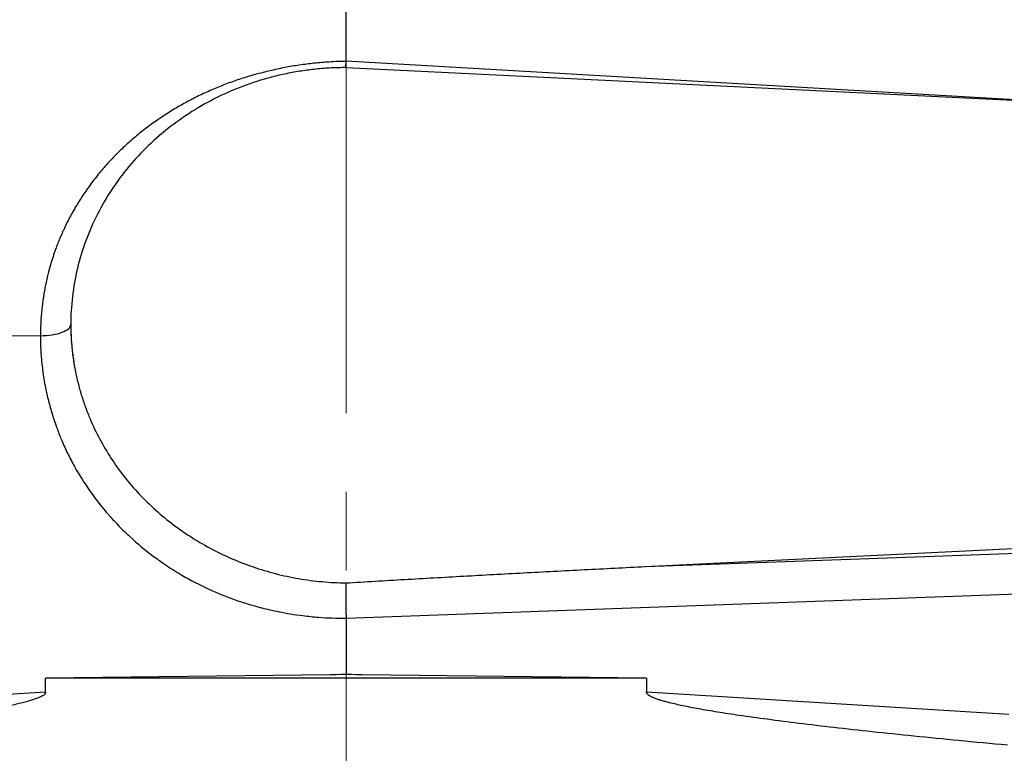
# Model space of a CAD drawing. Header units: inches. Extents: x 0.6 to 16.3, y 0.2 to 11.5.
# Tile 23 of 37: x 4.1 to 5.4, y 7.9 to 8.8. Entities that reach past the tile are written whole.
import ezdxf

# ---------------------------------------------------------------- set-up
doc = ezdxf.new("R2010")
doc.units = ezdxf.units.IN
doc.header["$MEASUREMENT"] = 0
doc.linetypes.add('CENTERX2', pattern=[0.8, 0.5, -0.1, 0.1, -0.1])
doc.styles.add('SLDTEXTSTYLE0', font='TXT', dxfattribs={"width": 0.75})
doc.dimstyles.new('SLDDIMSTYLE0', dxfattribs={"dimtxt": 0.137795, "dimasz": 0.14, "dimexe": 0, "dimexo": 0.0625, "dimgap": 0.034449, "dimtad": 0, "dimdec": 1, "dimlfac": 1.5, "dimrnd": 1e-09, "dimzin": 12, "dimdsep": 46, "dimtxsty": 'SLDTEXTSTYLE0', "dimblk1": 'CLOSED', "dimblk2": 'CLOSED', "dimsah": 1, "dimcen": 0.09, "dimadec": 0, "dimazin": 3, "dimtfac": 1, "dimtdec": 1, "dimtofl": 0, "dimtmove": 0, "dimatfit": 3, "dimldrblk": 'CLOSED', "dimfxl": 0, "dimfrac": 2, "dimtolj": 1, "dimtzin": 12, "dimarcsym": 0})

# ---------------------------------------------------------------- blocks, each defined once
blk = doc.blocks.new('_Closed')
at = {"color": 0, "linetype": 'ByBlock', "lineweight": -2}
for p, q in [((-1, 0.166667), (0, 0)), ((-1, 0.166667), (-1, -0.166667)), ((0, 0), (-1, -0.166667)), ((0, 0), (-1, 0))]:
    blk.add_line(p, q, dxfattribs=at)
blk = doc.blocks.new('_D_9')
at = {"color": 7, "linetype": 'Continuous', "lineweight": 0}
for p, q in [((2.3108, 10.781), (2.2688, 10.781)), ((2.2688, 10.781), (2.2688, 10.5623)), ((2.6163, 10.781), (2.6582, 10.781)), ((2.6582, 10.781), (2.6582, 10.5623)), ((1.0852, 8.0365), (1.0852, 10.6219)), ((4.5405, 10.3604), (4.5405, 10.6219)), ((1.0852, 10.5825), (2.148, 10.5825)), ((4.5405, 10.5825), (2.7791, 10.5825)), ((2.2688, 10.5623), (2.3108, 10.5623)), ((2.6582, 10.5623), (2.6163, 10.5623))]:
    blk.add_line(p, q, dxfattribs=at)
at = {"color": 7, "linetype": 'Continuous', "lineweight": 18, "xscale": 0.14, "yscale": 0.14, "rotation": 180.0000000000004}
blk.add_blockref('_Closed', (1.0852, 10.5825), dxfattribs=at)
at = {"color": 7, "linetype": 'Continuous', "lineweight": 18, "xscale": 0.14, "yscale": 0.14}
blk.add_blockref('_Closed', (4.5405, 10.5825), dxfattribs=at)
at = {"color": 7, "linetype": 'Continuous', "lineweight": 18, "char_height": 0.1378, "attachment_point": 1, "style": 'SLDTEXTSTYLE0'}
for s, insert in [('132', (2.3108, 10.7399)), ('5.2', (2.3363, 10.5337))]:
    blk.add_mtext(s, dxfattribs=dict(at, insert=insert))

msp = doc.modelspace()

# ---------------------------------------------------------------- linework, layer by layer
at = {"color": 7, "linetype": 'CENTERX2', "lineweight": 18}
msp.add_line((4.5405, 4.337), (4.5405, 10.3211), dxfattribs=at)
at = {"color": 7, "linetype": 'Continuous', "lineweight": 25}
for p, q in [((4.5405, 8.7843), (4.5405, 8.862)), ((4.5404, 8.7766), (4.5405, 8.7843)), ((4.5405, 8.7763), (6.3871, 8.686)), ((4.1521, 8.4354), (3.6217, 8.4287)), ((4.9209, 8.1419), (6.3871, 8.2136)), ((4.9209, 8.1419), (5.4587, 8.1614)), ((4.5405, 8.0764), (5.4594, 8.1098)), ((4.5405, 8.0764), (4.5405, 8.0055)), ((4.5206, 8.0043), (4.1587, 7.9998)), ((4.1587, 7.9821), (4.1587, 7.9998)), ((4.9223, 7.9998), (4.1587, 7.9998)), ((4.5206, 8.0043), (4.5405, 8.0055)), ((4.5405, 8.0046), (4.5206, 8.0043)), ((4.5405, 8.0055), (4.5604, 8.0043)), ((4.5604, 8.0043), (4.5405, 8.0046)), ((4.9223, 7.9998), (4.5604, 8.0043)), ((4.9223, 7.9998), (4.9223, 7.9821)), ((4.1587, 7.9821), (3.6983, 7.9538)), ((5.3828, 7.9538), (4.9223, 7.9821))]:
    msp.add_line(p, q, dxfattribs=at)
at = {"color": 8, "linetype": 'Continuous', "lineweight": 25}
msp.add_line((5.4498, 8.7318), (4.5405, 8.7843), dxfattribs=at)
at = {"color": 7, "linetype": 'Continuous', "lineweight": 25}
for points, knots in [([(4.5405, 8.7843), (4.5382, 8.7842), (4.5318, 8.7841), (4.5191, 8.7835), (4.5024, 8.7822), (4.4866, 8.7803), (4.4741, 8.7784), (4.4553, 8.7751), (4.4335, 8.7701), (4.4093, 8.763), (4.3915, 8.7568), (4.3742, 8.7499), (4.36, 8.7436), (4.3489, 8.7382), (4.3379, 8.7325), (4.3245, 8.725), (4.3089, 8.7153), (4.2962, 8.7066), (4.2865, 8.6993), (4.277, 8.6919), (4.2657, 8.6823), (4.2547, 8.6722), (4.2472, 8.6646), (4.2431, 8.6604), (4.2392, 8.6562), (4.2344, 8.6509), (4.2286, 8.6442), (4.2229, 8.6372), (4.2175, 8.6302), (4.2123, 8.623), (4.2057, 8.6134), (4.1978, 8.601), (4.1892, 8.5858), (4.1838, 8.5748), (4.1806, 8.5678), (4.1791, 8.5645), (4.1772, 8.5599), (4.1747, 8.554), (4.1719, 8.5467), (4.1688, 8.538), (4.1656, 8.5279), (4.1623, 8.5162), (4.1592, 8.503), (4.1564, 8.4883), (4.1541, 8.472), (4.1525, 8.4542), (4.1523, 8.4418), (4.1521, 8.4354)], [0, 0, 0, 0, 0.011633, 0.031448, 0.062939, 0.094485, 0.110282, 0.126096, 0.189159, 0.221273, 0.252034, 0.283958, 0.314866, 0.330587, 0.346318, 0.377791, 0.409246, 0.440646, 0.456885, 0.471949, 0.503102, 0.534199, 0.549773, 0.559113, 0.565366, 0.580114, 0.596586, 0.612206, 0.627825, 0.643438, 0.659031, 0.690129, 0.721667, 0.752113, 0.756022, 0.762474, 0.771442, 0.782901, 0.796844, 0.813294, 0.832303, 0.853891, 0.878055, 0.904786, 0.934056, 0.965818, 1, 1, 1, 1]), ([(4.5405, 8.7763), (4.5373, 8.7763), (4.531, 8.7762), (4.5214, 8.7759), (4.512, 8.7753), (4.5025, 8.7744), (4.4931, 8.7733), (4.4837, 8.772), (4.4743, 8.7704), (4.4553, 8.7668), (4.4271, 8.7594), (4.3909, 8.7457), (4.3565, 8.7283), (4.3143, 8.7008), (4.2683, 8.659), (4.2332, 8.6088), (4.2124, 8.5649), (4.2007, 8.5301), (4.1933, 8.4942), (4.1907, 8.464), (4.1907, 8.44), (4.1918, 8.4223), (4.1939, 8.4046), (4.1961, 8.393), (4.1973, 8.3871)], [0, 0, 0, 0, 0.015487, 0.030939, 0.046367, 0.061783, 0.077198, 0.092624, 0.108072, 0.123553, 0.186827, 0.250123, 0.313397, 0.376693, 0.500006, 0.623318, 0.686592, 0.749888, 0.813162, 0.876458, 0.907377, 0.938212, 0.969056, 1, 1, 1, 1]), ([(4.1907, 8.4497), (4.1908, 8.4467), (4.1908, 8.4407), (4.1912, 8.4317), (4.1919, 8.4228), (4.1928, 8.4138), (4.194, 8.4049), (4.1955, 8.396), (4.1967, 8.3901), (4.1973, 8.3871)], [0, 0, 0, 0, 0.142474, 0.285075, 0.427804, 0.570661, 0.713646, 0.856759, 1, 1, 1, 1]), ([(4.1521, 8.4354), (4.1522, 8.4324), (4.1522, 8.4266), (4.1525, 8.4182), (4.153, 8.4103), (4.1541, 8.3977), (4.1559, 8.384), (4.1589, 8.3673), (4.1623, 8.3524), (4.1662, 8.3385), (4.1701, 8.3265), (4.174, 8.3152), (4.1796, 8.3011), (4.1868, 8.2853), (4.1983, 8.2635), (4.2149, 8.237), (4.2313, 8.2161), (4.2419, 8.2042), (4.2462, 8.1995), (4.2542, 8.1911), (4.2703, 8.1754), (4.2892, 8.1596), (4.3103, 8.1445), (4.332, 8.1305), (4.3615, 8.1147), (4.3912, 8.1024), (4.4124, 8.0953), (4.4244, 8.0918), (4.4338, 8.0893), (4.4441, 8.0868), (4.4561, 8.0842), (4.4702, 8.0816), (4.4869, 8.0792), (4.5046, 8.0774), (4.523, 8.0764), (4.5346, 8.0764), (4.5405, 8.0764)], [0, 0, 0, 0, 0.0156508, 0.0303779, 0.0442492, 0.0572969, 0.097165, 0.1165082, 0.146785, 0.1774758, 0.1924938, 0.2130239, 0.2399887, 0.2717459, 0.303792, 0.3685807, 0.4340589, 0.4406347, 0.4505042, 0.4669659, 0.4999149, 0.5657499, 0.5920163, 0.6312609, 0.696069, 0.7598779, 0.7913259, 0.8069198, 0.8224209, 0.8391934, 0.8594333, 0.8834235, 0.9096969, 0.9426728, 0.9710592, 1, 1, 1, 1]), ([(4.1973, 8.3871), (4.1978, 8.3845), (4.199, 8.3792), (4.2009, 8.3714), (4.2031, 8.3636), (4.2055, 8.3559), (4.2081, 8.3482), (4.2108, 8.3406), (4.2163, 8.3267), (4.2255, 8.307), (4.2398, 8.2822), (4.2563, 8.2586), (4.2812, 8.2291), (4.3172, 8.1961), (4.3586, 8.1693), (4.3943, 8.152), (4.4221, 8.1411), (4.4509, 8.1325), (4.4754, 8.1273), (4.4952, 8.1243), (4.5101, 8.1226), (4.5252, 8.1215), (4.5352, 8.1212), (4.5402, 8.1211)], [0, 0, 0, 0, 0.0179, 0.035773, 0.05363, 0.071482, 0.08934, 0.107214, 0.125116, 0.187664, 0.25027, 0.312761, 0.375316, 0.500327, 0.624997, 0.68752, 0.750105, 0.812512, 0.874975, 0.906237, 0.937458, 0.968694, 1, 1, 1, 1]), ([(4.5402, 8.1211), (4.565, 8.1226), (4.6149, 8.1256), (4.6901, 8.1298), (4.7663, 8.134), (4.8433, 8.138), (4.895, 8.1406), (4.9209, 8.1419)], [0, 0, 0, 0, 0.19533, 0.392994, 0.592993, 0.795328, 1, 1, 1, 1]), ([(4.5402, 8.1211), (4.5402, 8.1204), (4.5402, 8.1189), (4.5402, 8.1165), (4.5402, 8.114), (4.5402, 8.1113), (4.5402, 8.1086), (4.5402, 8.1058), (4.5402, 8.103), (4.5403, 8.1002), (4.5403, 8.0973), (4.5403, 8.0945), (4.5404, 8.0917), (4.5404, 8.089), (4.5404, 8.0863), (4.5404, 8.0837), (4.5405, 8.0812), (4.5405, 8.0787), (4.5405, 8.0771), (4.5405, 8.0764)], [0, 0, 0, 0, 0.0673015, 0.1335411, 0.198719, 0.2628357, 0.3258916, 0.387887, 0.4488225, 0.5086985, 0.5675156, 0.6252742, 0.6819749, 0.7376184, 0.7922052, 0.845736, 0.8982115, 0.9496326, 1, 1, 1, 1]), ([(4.1587, 7.9821), (4.1587, 7.9818), (4.1586, 7.9813), (4.1582, 7.9805), (4.1576, 7.9797), (4.1568, 7.9789), (4.1558, 7.9781), (4.1545, 7.9773), (4.153, 7.9765), (4.1513, 7.9757), (4.1494, 7.9749), (4.1472, 7.974), (4.1448, 7.9732), (4.1422, 7.9723), (4.1393, 7.9714), (4.1362, 7.9705), (4.1329, 7.9696), (4.1252, 7.9676), (4.1117, 7.9646), (4.0914, 7.9607), (4.0675, 7.9566), (4.0285, 7.9507), (3.9713, 7.9431), (3.8927, 7.9339), (3.8009, 7.9243), (3.7352, 7.9181), (3.7002, 7.9148)], [0, 0, 0, 0, 0.001753, 0.003661, 0.005827, 0.00832, 0.011186, 0.014454, 0.018147, 0.022276, 0.026854, 0.031886, 0.037379, 0.043337, 0.049764, 0.056661, 0.064031, 0.071875, 0.108516, 0.15287, 0.204977, 0.264856, 0.40639, 0.576068, 0.773929, 1, 1, 1, 1]), ([(5.3808, 7.9148), (5.3603, 7.9167), (5.3206, 7.9204), (5.2633, 7.9261), (5.2103, 7.9316), (5.1616, 7.937), (5.1172, 7.9423), (5.0771, 7.9474), (5.0427, 7.9522), (5.0136, 7.9566), (4.9896, 7.9607), (4.9693, 7.9646), (4.9552, 7.9678), (4.9462, 7.9701), (4.9412, 7.9715), (4.9368, 7.9729), (4.933, 7.9743), (4.9298, 7.9756), (4.9272, 7.9769), (4.9251, 7.9782), (4.9236, 7.9795), (4.9226, 7.9807), (4.9224, 7.9817), (4.9223, 7.9821)], [0, 0, 0, 0, 0.132628, 0.256047, 0.37026, 0.475271, 0.571087, 0.657715, 0.735165, 0.795018, 0.847115, 0.891481, 0.92815, 0.940474, 0.951585, 0.961491, 0.970206, 0.977748, 0.984144, 0.98944, 0.99372, 0.99714, 1, 1, 1, 1])]:
    msp.add_open_spline(points, degree=3, knots=knots, dxfattribs=at)
for points in [[(4.1521, 8.4354), (4.1624, 8.4355), (4.1825, 8.4387), (4.1907, 8.446), (4.1907, 8.4497)], [(4.5405, 8.0046), (4.5405, 8.0049), (4.5405, 8.0052), (4.5405, 8.0055)]]:
    msp.add_open_spline(points, degree=3, dxfattribs=at)

# ---------------------------------------------------------------- dimensions: what is measured, and where the dimension line sits
at = {"color": 7, "linetype": 'Continuous', "lineweight": 18}
dim = msp.add_linear_dim(base=(4.5405, 10.5825), p1=(1.0852, 7.9972), p2=(4.5405, 10.3211), dimstyle='SLDDIMSTYLE0', dxfattribs=at)
dim.commit()
dim.dimension.update_dxf_attribs({"geometry": '_D_9', "text_midpoint": (2.4635, 10.5825), "dimtype": 160})

doc.saveas('drawing.dxf')
